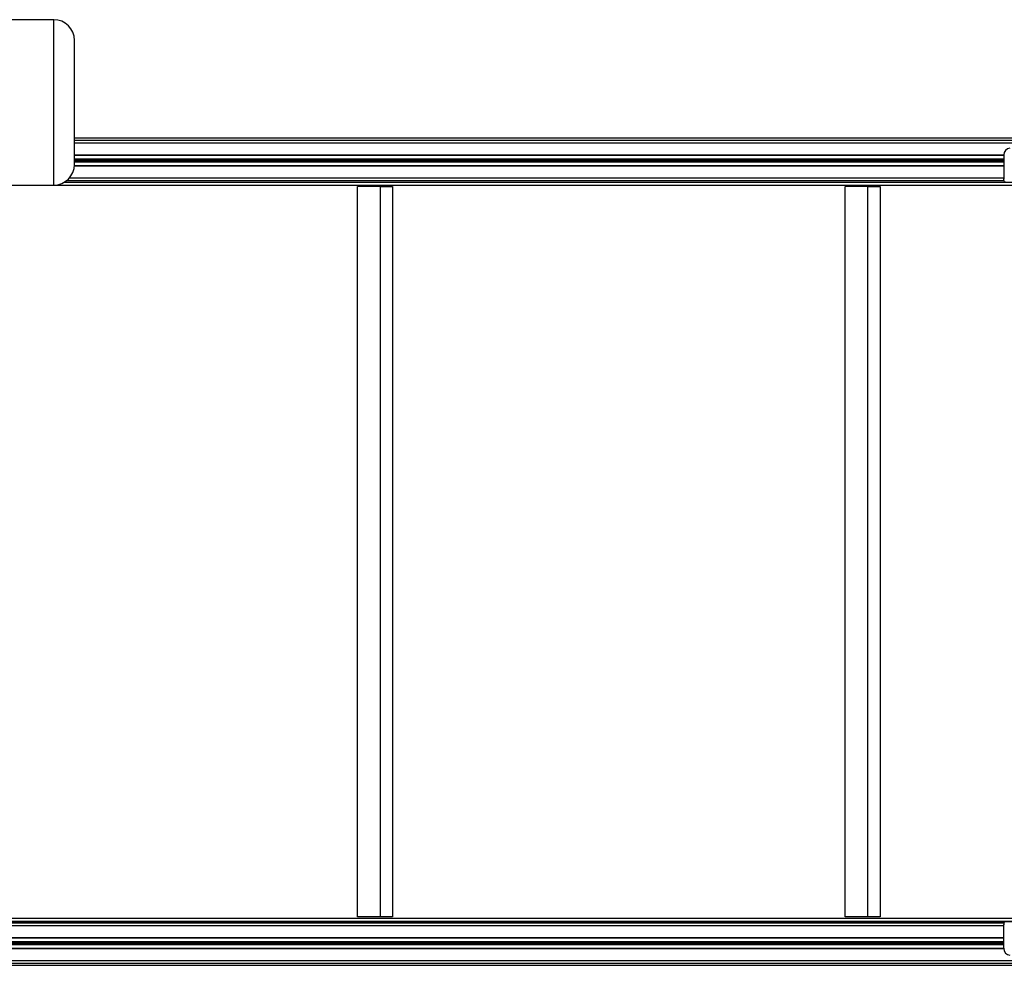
# Model space of a CAD drawing. Header units: millimetres. Extents: x 0 to 420, y 0 to 297.
# Tile 5 of 30: x 156 to 196, y 84 to 123. Entities that reach past the tile are written whole.
import ezdxf

# ---------------------------------------------------------------- set-up
doc = ezdxf.new("R2010")
doc.units = ezdxf.units.MM

msp = doc.modelspace()

# ---------------------------------------------------------------- linework, layer by layer
at = {"color": 7, "linetype": 'Continuous', "lineweight": 25}
for p, q in [((156.91787, 123.14377), (154.1257, 123.14377)), ((156.91787, 119.75179), (156.91787, 123.14377)), ((156.91787, 116.35981), (156.91787, 119.75179)), ((211.01348, 118.28778), (157.76587, 118.28778)), ((157.76587, 118.20169), (214.42047, 118.20169)), ((157.76587, 118.09138), (214.46709, 118.09138)), ((157.76587, 117.60327), (195.8722, 117.60327)), ((157.76587, 117.58948), (195.87209, 117.58948)), ((195.87209, 117.595), (195.90705, 117.595)), ((195.87209, 117.595), (195.87209, 116.61527)), ((157.76357, 117.14549), (195.87209, 117.14549)), ((157.76448, 117.15928), (195.87209, 117.15928)), ((157.76587, 117.43524), (195.87209, 117.43524)), ((157.76587, 117.4255), (195.87209, 117.4255)), ((157.76587, 117.38412), (195.87209, 117.38412)), ((157.76587, 117.36464), (195.87209, 117.36464)), ((157.76587, 117.32326), (195.87209, 117.32326)), ((157.76587, 117.31352), (195.87209, 117.31352)), ((64.89047, 116.35403), (213.35058, 116.35403)), ((154.1257, 116.35981), (156.91787, 116.35981)), ((157.34591, 116.47577), (213.55095, 116.47577)), ((157.36168, 116.48522), (213.71817, 116.48522)), ((157.4494, 116.54707), (195.88078, 116.54707)), ((157.56295, 116.65738), (195.87209, 116.65738)), ((170.31013, 116.29888), (169.37777, 116.29888)), ((169.37777, 86.35021), (169.37777, 116.29888)), ((170.31013, 116.29888), (170.81, 116.29888)), ((170.31013, 86.35021), (170.31013, 116.29888)), ((170.81, 116.29888), (170.81, 86.35021)), ((190.30476, 116.29888), (189.37239, 116.29888)), ((189.37239, 86.35021), (189.37239, 116.29888)), ((190.30476, 116.29888), (190.80462, 116.29888)), ((190.30476, 86.35021), (190.30476, 116.29888)), ((190.80462, 116.29888), (190.80462, 86.35021)), ((195.90705, 116.61527), (195.87209, 116.61527)), ((64.89047, 86.29506), (213.35058, 86.29506)), ((65.10336, 86.17332), (213.56347, 86.17332)), ((65.27045, 86.16387), (213.73056, 86.16387)), ((65.99505, 86.10202), (195.88078, 86.10202)), ((170.31013, 86.35021), (169.37777, 86.35021)), ((170.81, 86.35021), (170.31013, 86.35021)), ((190.30476, 86.35021), (189.37239, 86.35021)), ((190.80462, 86.35021), (190.30476, 86.35021)), ((195.90705, 86.03381), (195.87209, 86.03381)), ((195.87209, 85.05409), (195.87209, 86.03381)), ((66.00698, 85.99171), (195.87209, 85.99171)), ((65.97492, 85.21385), (195.87209, 85.21385)), ((65.97514, 85.22359), (195.87209, 85.22359)), ((65.97608, 85.26496), (195.87209, 85.26496)), ((65.97652, 85.28445), (195.87209, 85.28445)), ((65.97746, 85.32582), (195.87209, 85.32582)), ((65.97768, 85.33557), (195.87209, 85.33557)), ((65.98118, 85.48981), (195.87209, 85.48981)), ((66.00698, 85.5036), (195.87209, 85.5036)), ((65.97142, 85.05961), (195.87209, 85.05961)), ((66.00698, 85.04582), (195.8722, 85.04582)), ((195.87209, 85.05409), (195.90705, 85.05409)), ((65.96036, 84.4474), (214.42047, 84.4474)), ((66.00698, 84.5577), (214.46709, 84.5577)), ((67.69996, 84.36131), (211.01348, 84.36131))]:
    msp.add_line(p, q, dxfattribs=at)
at = {"color": 7, "linetype": 'Continuous', "lineweight": 25, "flags": 128}
for points in [[(195.92422, 116.49192), (195.91405, 116.49429), (195.90427, 116.50131), (195.89526, 116.5127), (195.88736, 116.52805), (195.88087, 116.54674), (195.87605, 116.56807), (195.87309, 116.59121), (195.87209, 116.61527)], [(195.92422, 86.15717), (195.91405, 86.1548), (195.90427, 86.14778), (195.89526, 86.13638), (195.88736, 86.12104), (195.88087, 86.10235), (195.87605, 86.08102), (195.87309, 86.05788), (195.87209, 86.03381)]]:
    msp.add_lwpolyline(points, dxfattribs=at)
at = {"color": 7, "linetype": 'Continuous', "lineweight": 25}
for centre, radius, start, end in [((156.91787, 122.29577), 0.84799, 0, 90), ((196.13561, 117.60731), 0.26381, 92.952141, 182.675337), ((156.91787, 117.20781), 0.84799, 270, 0), ((196.13561, 85.04178), 0.26381, 177.324663, 267.047859)]:
    msp.add_arc(centre, radius, start, end, dxfattribs=at)
for points, knots in [([(157.76587, 119.75179), (157.76587, 119.85521), (157.76587, 120.06523), (157.76587, 120.38007), (157.76587, 120.66802), (157.76587, 120.92403), (157.76587, 121.1478), (157.76587, 121.35869), (157.76587, 121.55382), (157.76587, 121.72994), (157.76587, 121.88377), (157.76587, 122.01452), (157.76587, 122.13118), (157.76587, 122.22363), (157.76587, 122.28472), (157.76587, 122.29213), (157.76587, 122.29577)], [0, 0, 0, 0, 0.07763138, 0.15766358, 0.23995133, 0.30427547, 0.36860688, 0.43429972, 0.49999998, 0.56569282, 0.63139308, 0.69571722, 0.76004863, 0.84232994, 0.92236699, 1, 1, 1, 1]), ([(157.76587, 117.20781), (157.76587, 117.21146), (157.76587, 117.21886), (157.76587, 117.27994), (157.76587, 117.3724), (157.76587, 117.48906), (157.76587, 117.6198), (157.76587, 117.77364), (157.76587, 117.94975), (157.76587, 118.14488), (157.76587, 118.35576), (157.76587, 118.57954), (157.76587, 118.83555), (157.76587, 119.12351), (157.76587, 119.43834), (157.76587, 119.64838), (157.76587, 119.75179)], [0, 0, 0, 0, 0.07762648, 0.1576636, 0.23995135, 0.30427548, 0.36860689, 0.43429972, 0.49999998, 0.56569282, 0.63139308, 0.69571721, 0.76004862, 0.84232992, 0.92237188, 1, 1, 1, 1])]:
    msp.add_open_spline(points, degree=3, knots=knots, dxfattribs=at)

doc.saveas('drawing.dxf')
